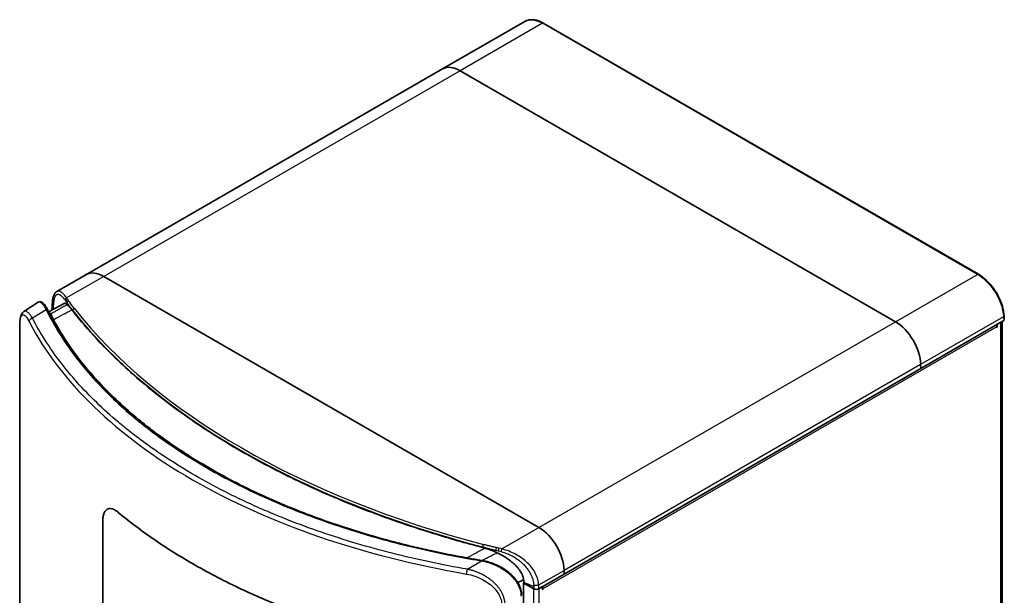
# Model space of a CAD drawing. Header units: millimetres. Extents: x 337 to 2741, y 389 to 1833.
# Tile 4 of 24: x 337 to 889, y 767 to 1090. Entities that reach past the tile are written whole.
import ezdxf

# ---------------------------------------------------------------- set-up
doc = ezdxf.new("R2010")
doc.units = ezdxf.units.MM
doc.header["$LTSCALE"] = 5
doc.layers.add('0_CWD_4', color=7, linetype='Continuous', lineweight=25)
doc.layers.add('0_CWD_Line_035', color=7, linetype='Continuous', lineweight=35)

msp = doc.modelspace()

# ---------------------------------------------------------------- linework, layer by layer
at = {"layer": '0_CWD_4'}
for p, q in [((630.05, 1087.68), (584.02, 1061.11)), ((874, 946.84), (630.05, 1087.68)), ((584.02, 1061.11), (384.15, 945.72)), ((384.15, 945.72), (363.35, 933.71)), ((827.98, 920.27), (874, 946.84)), ((364.61, 931.92), (364.02, 932.76)), ((351.88, 927.05), (344.18, 922.29)), ((355.39, 921.65), (355.28, 921.86)), ((355.78, 925.45), (355.78, 925.45)), ((366.75, 926.68), (366.75, 926.44)), ((366.75, 926.44), (366.75, 926.37)), ((888.55, 923.09), (842.07, 896.24)), ((888.55, 923.09), (888.66, 921.01)), ((337.07, 917.36), (337.07, 549.2)), ((342.79, 919.51), (342.79, 919.51)), ((344.95, 920.84), (344.94, 920.84)), ((628.11, 804.87), (827.98, 920.27)), ((884.84, 917.41), (630.28, 770.44)), ((887.1, 554.32), (887.1, 920.11)), ((842.07, 896.24), (642.21, 780.85)), ((383.78, 808.73), (383.63, 808.65)), ((607.31, 792.86), (628.11, 804.87)), ((596.56, 793.69), (596.56, 794)), ((605.65, 793.25), (604.2, 793.59)), ((588.13, 781.45), (595.83, 786.21)), ((615.71, 787.3), (615.71, 787.3)), ((616.84, 786.47), (616.84, 786.47)), ((627.97, 772.65), (642.2, 780.85)), ((616.84, 774.26), (616.84, 774.26)), ((620.6, 773.18), (620.59, 773.18)), ((625.19, 404.73), (625.19, 770.52)), ((625.19, 770.53), (625.19, 770.52)), ((628.01, 770.53), (628.01, 770.53)), ((628.01, 770.52), (628.01, 404.73)), ((630.14, 770.52), (630.28, 770.44))]:
    msp.add_line(p, q, dxfattribs=at)
for centre, major_axis, ratio, start_param, end_param in [((630.05, 1086.87), (0.5, 0.866), 0.57735, 0.000506, 0.785408), ((874, 946.02), (0.5, 0.866), 0.57735, 0.000136, 0.785407), ((364.02, 931.95), (-0.817, -0.576), 0.756324, 4.222813, 5.970142), ((364.61, 931.11), (-0.817, -0.576), 0.756324, 4.222812, 5.94384), ((367.66, 926.92), (-0.786, -0.618), 0.743566, 4.183644, 5.75444), ((787.36, 1037.66), (-460.87, 0), 0.57735, 0.425872, 1.144925), ((357.6, 903.75), (-4.64, 21.73), 0.185714, 5.932702, 5.971518), ((355.86, 922.87), (-0.888, -0.46), 0.809558, 0.133934, 1.168488), ((356.1, 922.42), (-0.881, -0.473), 0.783051, 0.133313, 1.137727), ((787.36, 1036.85), (-461.87, 0), 0.57735, 0.425872, 1.144925), ((339.02, 917.62), (-2, 0), 0.57735, 0.000006, 0.233453), ((691.57, 980.41), (-364.37, 0), 0.57735, 0.289562, 0.785398), ((356.21, 922.22), (-0.881, -0.473), 0.783051, 0.140781, 1.137241), ((691.57, 980.41), (-364.37, 0), 0.57735, 0.785398, 1.28116), ((596.97, 794.53), (0.253, 0.967), 0.337307, 0.660222, 2.231019), ((604.2, 792.78), (-0.229, -0.974), 0.307638, 3.793596, 5.514086), ((587.44, 788.71), (-0.179, -0.984), 0.23738, 0.573202, 0.604512), ((587.79, 788.65), (-0.179, -0.984), 0.23738, 0.574759, 0.600764), ((588.09, 786.73), (0.174, 0.985), 0.23928, 6.282984, 6.959005), ((602.01, 754.71), (-14.84, -34.85), 0.51028, 2.289167, 2.309622)]:
    msp.add_ellipse(centre, major_axis=major_axis, ratio=ratio, start_param=start_param, end_param=end_param, dxfattribs=at)
for points, knots in [([(620.21, 1088.75), (620.61, 1088.98), (621.03, 1089.16), (621.47, 1089.3), (622.27, 1089.56), (623.14, 1089.66), (624.07, 1089.63), (624.99, 1089.59), (625.97, 1089.4), (626.97, 1089.08), (627.98, 1088.75), (629.01, 1088.28), (630.05, 1087.68)], [0.4918963, 0.4918963, 0.4918963, 0.4918963, 0.5714286, 0.5714286, 0.5714286, 0.7142857, 0.7142857, 0.7142857, 0.8571429, 0.8571429, 0.8571429, 1, 1, 1, 1]), ([(874, 946.84), (875.04, 946.24), (876.08, 945.51), (877.1, 944.67), (878.12, 943.82), (879.12, 942.87), (880.07, 941.82), (881.02, 940.78), (881.93, 939.64), (882.77, 938.45), (883.61, 937.25), (884.38, 935.99), (885.07, 934.7), (885.75, 933.41), (886.35, 932.09), (886.85, 930.76), (887.34, 929.44), (887.74, 928.12), (888.03, 926.83), (888.31, 925.54), (888.49, 924.28), (888.55, 923.09)], [0, 0, 0, 0, 0.1428571, 0.1428571, 0.1428571, 0.2857143, 0.2857143, 0.2857143, 0.4285714, 0.4285714, 0.4285714, 0.5714286, 0.5714286, 0.5714286, 0.7142857, 0.7142857, 0.7142857, 0.8571429, 0.8571429, 0.8571429, 1, 1, 1, 1]), ([(362.45, 932.51), (361.95, 933.19), (361.48, 933.74), (361.05, 934.17), (360.93, 934.29), (360.81, 934.4), (360.7, 934.5), (360.36, 934.81), (360.05, 935.04), (359.74, 935.21), (359.58, 935.3), (359.42, 935.38), (359.26, 935.44), (359.03, 935.52), (358.81, 935.57), (358.6, 935.58), (358.38, 935.59), (358.16, 935.56), (357.97, 935.49), (357.84, 935.44), (357.73, 935.38), (357.61, 935.3), (357.37, 935.14), (357.16, 934.9), (356.98, 934.61), (356.93, 934.54), (356.88, 934.46), (356.84, 934.38), (356.73, 934.17), (356.62, 933.94), (356.53, 933.68), (356.45, 933.46), (356.38, 933.22), (356.31, 932.97), (356.3, 932.92), (356.29, 932.87), (356.28, 932.83), (356.13, 932.2), (356.01, 931.48), (355.94, 930.72), (355.93, 930.7), (355.93, 930.67), (355.93, 930.64), (355.89, 930.25), (355.86, 929.86), (355.85, 929.46), (355.83, 929), (355.82, 928.54), (355.82, 928.08)], [0, 0, 0, 0, 0.112339, 0.112339, 0.112339, 0.142857, 0.142857, 0.142857, 0.235194, 0.235194, 0.235194, 0.285714, 0.285714, 0.285714, 0.355902, 0.355902, 0.355902, 0.428571, 0.428571, 0.428571, 0.473774, 0.473774, 0.473774, 0.571429, 0.571429, 0.571429, 0.595919, 0.595919, 0.595919, 0.659793, 0.659793, 0.659793, 0.714286, 0.714286, 0.714286, 0.723793, 0.723793, 0.723793, 0.852721, 0.852721, 0.852721, 0.857143, 0.857143, 0.857143, 0.923425, 0.923425, 0.923425, 1, 1, 1, 1]), ([(363.35, 933.71), (363.36, 933.7), (363.36, 933.7), (363.36, 933.7), (363.35, 933.71), (363.3, 933.77), (363.22, 933.87), (363.12, 934.01), (362.96, 934.22), (362.7, 934.54), (362.48, 934.81), (362.19, 935.16), (361.84, 935.53), (361.77, 935.6), (361.7, 935.68), (361.63, 935.75), (361.23, 936.15), (360.78, 936.55), (360.44, 936.79), (360.4, 936.83), (360.36, 936.86), (360.32, 936.88), (359.98, 937.12), (359.82, 937.2), (359.63, 937.28), (359.5, 937.34), (359.36, 937.39), (359.21, 937.43), (359.13, 937.45), (359.06, 937.47), (358.98, 937.48), (358.74, 937.51), (358.48, 937.5), (358.26, 937.44), (358.2, 937.43), (358.15, 937.41), (358.09, 937.39), (358.01, 937.36), (357.94, 937.32), (357.86, 937.28)], [0, 0, 0, 0, 0.0192308, 0.0192308, 0.0192308, 0.0769231, 0.0769231, 0.0769231, 0.1538462, 0.1538462, 0.1538462, 0.2183929, 0.2183929, 0.2183929, 0.2307692, 0.2307692, 0.2307692, 0.2985904, 0.2985904, 0.2985904, 0.3076923, 0.3076923, 0.3076923, 0.3846154, 0.3846154, 0.3846154, 0.4357468, 0.4357468, 0.4357468, 0.4615385, 0.4615385, 0.4615385, 0.5384615, 0.5384615, 0.5384615, 0.5573962, 0.5573962, 0.5573962, 0.5869383, 0.5869383, 0.5869383, 0.5869383]), ([(363.35, 933.71), (363.23, 933.68), (362.97, 933.57), (362.61, 933.25), (362.42, 932.85), (362.42, 932.61), (362.45, 932.51)], [0.001951, 0.001951, 0.001951, 0.001951, 0.2500296, 0.5000586, 0.7500877, 1, 1, 1, 1]), ([(347.46, 931.23), (347.53, 931.27), (347.59, 931.3), (347.65, 931.32), (347.65, 931.32), (347.65, 931.32), (347.66, 931.33), (347.93, 931.43), (348.23, 931.41), (348.55, 931.27), (348.55, 931.27), (348.55, 931.27), (348.55, 931.27), (348.71, 931.19), (348.87, 931.09), (349.04, 930.97), (349.21, 930.84), (349.39, 930.68), (349.57, 930.5), (349.57, 930.5), (349.57, 930.49), (349.57, 930.49), (349.93, 930.12), (350.3, 929.65), (350.69, 929.07), (351.07, 928.5), (351.47, 927.83), (351.88, 927.05)], [0.4703924, 0.4703924, 0.4703924, 0.4703924, 0.4991688, 0.4991688, 0.4991688, 0.5, 0.5, 0.5, 0.6246419, 0.6246419, 0.6246419, 0.625, 0.625, 0.625, 0.6875, 0.6875, 0.6875, 0.7493944, 0.7493944, 0.7493944, 0.7499999, 0.7499999, 0.7499999, 0.8749999, 0.8749999, 0.8749999, 0.9997602, 0.9997602, 0.9997602, 0.9997602]), ([(359.78, 927.65), (359.19, 927.32), (358, 926.67), (356.21, 925.69), (355.02, 925.03), (354.42, 924.7)], [0, 0, 0, 0, 0.3333333, 0.6666667, 0.9999956, 0.9999956, 0.9999956, 0.9999956]), ([(355.24, 928.93), (355.24, 928.93), (355.24, 928.93), (355.24, 928.93), (355.24, 928.85), (355.25, 928.77), (355.28, 928.68), (355.31, 928.61), (355.34, 928.54), (355.39, 928.47), (355.39, 928.47), (355.4, 928.46), (355.4, 928.45), (355.45, 928.38), (355.52, 928.31), (355.59, 928.25), (355.66, 928.19), (355.74, 928.13), (355.82, 928.08)], [0.4999309, 0.4999309, 0.4999309, 0.4999309, 0.5, 0.5, 0.5, 0.633223, 0.633223, 0.633223, 0.75, 0.75, 0.75, 0.7617901, 0.7617901, 0.7617901, 0.8836101, 0.8836101, 0.8836101, 1, 1, 1, 1]), ([(355.82, 927.45), (355.82, 927.45), (355.82, 927.47), (355.82, 927.52), (355.82, 927.64), (355.82, 927.83), (355.82, 927.99), (355.82, 928.08)], [0, 0, 0, 0, 0.014399, 0.11296, 0.21152, 0.605762, 1, 1, 1, 1]), ([(363.73, 929.83), (363.31, 929.6), (362, 928.87), (360.68, 928.15), (359.78, 927.65)], [0.5107095, 0.5107095, 0.5107095, 0.5107095, 0.6666667, 1, 1, 1, 1]), ([(363.7, 930.77), (363.64, 930.85), (363.51, 931.02), (363.31, 931.32), (363.18, 931.5), (363.11, 931.59)], [0, 0, 0, 0, 0.3333333, 0.6666667, 0.9999998, 0.9999998, 0.9999998, 0.9999998]), ([(363.7, 930.77), (363.76, 930.69), (363.82, 930.6), (363.88, 930.52), (364.02, 930.33), (364.16, 930.14), (364.3, 929.95), (364.34, 929.88), (364.39, 929.82), (364.43, 929.75), (364.56, 929.58), (364.69, 929.4), (364.83, 929.22), (364.94, 929.06), (365.06, 928.9), (365.18, 928.74), (365.37, 928.48), (365.57, 928.22), (365.77, 927.95), (365.83, 927.87), (365.89, 927.8), (365.95, 927.72), (366.21, 927.38), (366.47, 927.03), (366.75, 926.68)], [0, 0, 0, 0, 0.0607971, 0.0607971, 0.0607971, 0.2029131, 0.2029131, 0.2029131, 0.25, 0.25, 0.25, 0.3818695, 0.3818695, 0.3818695, 0.5, 0.5, 0.5, 0.693979, 0.693979, 0.693979, 0.75, 0.75, 0.75, 0.9999999, 0.9999999, 0.9999999, 0.9999999]), ([(367.66, 927.74), (367.39, 928.08), (367.12, 928.43), (366.86, 928.78), (366.61, 929.13), (366.35, 929.47), (366.1, 929.82), (365.85, 930.17), (365.6, 930.52), (365.36, 930.87), (365.11, 931.22), (364.86, 931.57), (364.61, 931.92)], [0.0000023, 0.0000023, 0.0000023, 0.0000023, 0.25, 0.25, 0.25, 0.5, 0.5, 0.5, 0.75, 0.75, 0.75, 1, 1, 1, 1]), ([(337.07, 917.36), (337.07, 918.34), (337.11, 919.22), (337.18, 920.03), (337.24, 920.84), (337.35, 921.57), (337.49, 922.18), (337.64, 922.79), (337.82, 923.28), (338.04, 923.63), (338.26, 923.97), (338.52, 924.17), (338.82, 924.22), (339.11, 924.27), (339.44, 924.16), (339.81, 923.89), (340.17, 923.62), (340.57, 923.19), (341, 922.6), (341.42, 922.01), (341.87, 921.26), (342.36, 920.33)], [0, 0, 0, 0, 0.142857, 0.142857, 0.142857, 0.285714, 0.285714, 0.285714, 0.428571, 0.428571, 0.428571, 0.571429, 0.571429, 0.571429, 0.714286, 0.714286, 0.714286, 0.857143, 0.857143, 0.857143, 1, 1, 1, 1]), ([(344.18, 922.29), (343.74, 923.03), (343.31, 923.66), (342.89, 924.2), (342.47, 924.74), (342.07, 925.18), (341.67, 925.52), (341.48, 925.69), (341.28, 925.83), (341.09, 925.94), (340.91, 926.05), (340.72, 926.14), (340.55, 926.2), (340.55, 926.2), (340.55, 926.2), (340.54, 926.2), (340.37, 926.25), (340.2, 926.28), (340.03, 926.28), (339.87, 926.28), (339.71, 926.24), (339.56, 926.18), (339.56, 926.18), (339.56, 926.18), (339.56, 926.18), (339.49, 926.15), (339.42, 926.11), (339.35, 926.07)], [0, 0, 0, 0, 0.1250001, 0.1250001, 0.1250001, 0.25, 0.25, 0.25, 0.3125, 0.3125, 0.3125, 0.3744452, 0.3744452, 0.3744452, 0.375, 0.375, 0.375, 0.4375, 0.4375, 0.4375, 0.499616, 0.499616, 0.499616, 0.5, 0.5, 0.5, 0.528332, 0.528332, 0.528332, 0.528332]), ([(342.36, 920.34), (342.36, 920.52), (342.4, 920.74), (342.48, 920.94), (342.48, 920.95), (342.48, 920.96), (342.49, 920.97), (342.57, 921.18), (342.71, 921.39), (342.88, 921.57), (343.06, 921.75), (343.27, 921.91), (343.5, 922.04), (343.73, 922.16), (343.96, 922.24), (344.18, 922.29)], [0.0047588, 0.0047588, 0.0047588, 0.0047588, 0.2415842, 0.2415842, 0.2415842, 0.25, 0.25, 0.25, 0.5, 0.5, 0.5, 0.75, 0.75, 0.75, 1, 1, 1, 1]), ([(588.13, 781.45), (573.64, 783.95), (545.5, 789.94), (512.36, 799.79), (491.82, 807.36), (482.54, 811.09), (476.4, 813.63), (459.84, 820.84), (434.66, 833.7), (412.41, 848.22), (399.96, 857.74), (395.56, 861.27), (389.09, 866.65), (375.94, 878.53), (358.85, 897.69), (348.5, 913.93), (344.18, 922.29)], [0, 0, 0, 0, 0.125, 0.25, 0.3125, 0.328125, 0.34375, 0.375, 0.5, 0.625, 0.65625, 0.671875, 0.6875, 0.75, 0.875, 1, 1, 1, 1]), ([(352.82, 926.68), (352.8, 926.72), (352.78, 926.76), (352.75, 926.79), (352.66, 926.9), (352.54, 926.98), (352.39, 927.03), (352.24, 927.08), (352.05, 927.08), (351.89, 927.05)], [0.2265387, 0.2265387, 0.2265387, 0.2265387, 0.3333333, 0.3333333, 0.3333333, 0.6666667, 0.6666667, 0.6666667, 0.9982639, 0.9982639, 0.9982639, 0.9982639]), ([(354.42, 924.7), (354.3, 924.66), (354.16, 924.64), (354.03, 924.66), (353.95, 924.67), (353.87, 924.68), (353.8, 924.71)], [0, 0, 0, 0, 0.25, 0.25, 0.25, 0.3894768, 0.3894768, 0.3894768, 0.3894768]), ([(354.62, 924.46), (354.51, 924.42), (354.25, 924.39), (353.99, 924.48), (353.89, 924.54)], [0, 0, 0, 0, 0.25, 0.4760926, 0.4760926, 0.4760926, 0.4760926]), ([(354.16, 922.57), (354.28, 922.6), (354.4, 922.61), (354.51, 922.59), (354.62, 922.58), (354.72, 922.55), (354.81, 922.51), (354.89, 922.46), (354.97, 922.39), (355.03, 922.32)], [0, 0, 0, 0, 0.333333, 0.333333, 0.333333, 0.666667, 0.666667, 0.666667, 1, 1, 1, 1]), ([(354.53, 921.89), (356.66, 917.93), (360.17, 912.06), (365.46, 904.36), (371.17, 896.75), (379.02, 887.48), (389.5, 876.78), (401.05, 866.49), (413.67, 856.6), (425.06, 848.71), (434.74, 842.6), (449.73, 833.69), (468.35, 824.19), (491.17, 814.5), (509.05, 807.83), (523.04, 803.27), (532.62, 800.42), (539.04, 798.58), (550.36, 795.52), (566.78, 791.61), (580.14, 788.94), (586.9, 787.73)], [0, 0, 0, 0, 0.0625, 0.09375, 0.125, 0.1875, 0.25, 0.3125, 0.375, 0.4375, 0.46875, 0.5, 0.625, 0.6875, 0.75, 0.8125, 0.828125, 0.84375, 0.875, 0.9375, 1, 1, 1, 1]), ([(355.86, 922.03), (355.62, 922.53), (355.33, 923.22), (354.95, 923.99), (354.74, 924.31), (354.62, 924.46)], [0.000018, 0.000018, 0.000018, 0.000018, 0.4999947, 0.7499924, 1, 1, 1, 1]), ([(888.84, 923.53), (888.84, 923.52), (888.84, 923.52), (888.84, 923.51), (888.84, 923.44), (888.82, 923.36), (888.77, 923.29), (888.72, 923.22), (888.64, 923.15), (888.55, 923.09)], [0.4805911, 0.4805911, 0.4805911, 0.4805911, 0.5, 0.5, 0.5, 0.75, 0.75, 0.75, 0.9997107, 0.9997107, 0.9997107, 0.9997107]), ([(356.17, 921.39), (356.16, 921.42), (356.15, 921.44), (356.14, 921.46), (356.13, 921.48), (356.11, 921.5), (356.1, 921.52), (356.09, 921.55), (356.08, 921.57), (356.07, 921.59)], [0.0191278, 0.0191278, 0.0191278, 0.0191278, 0.3333333, 0.3333333, 0.3333333, 0.6666667, 0.6666667, 0.6666667, 1, 1, 1, 1]), ([(587.43, 787.88), (580.64, 789.11), (573.93, 790.46), (567.29, 791.93), (563.96, 792.66), (560.66, 793.42), (557.38, 794.21), (554.1, 795), (550.84, 795.82), (547.61, 796.66), (541.15, 798.35), (534.78, 800.14), (528.5, 802.05), (522.23, 803.96), (516.05, 805.97), (509.97, 808.1), (506.93, 809.16), (503.92, 810.25), (500.94, 811.36), (497.97, 812.48), (495.02, 813.61), (492.11, 814.78), (486.28, 817.1), (480.58, 819.52), (475.01, 822.04), (469.44, 824.56), (463.99, 827.18), (458.68, 829.9), (453.36, 832.62), (448.18, 835.43), (443.16, 838.33), (433.13, 844.12), (423.73, 850.24), (414.99, 856.68), (412.81, 858.29), (410.66, 859.91), (408.56, 861.56), (406.46, 863.21), (404.4, 864.88), (402.39, 866.56), (398.36, 869.92), (394.52, 873.36), (390.85, 876.86), (387.19, 880.35), (383.71, 883.91), (380.43, 887.53), (377.14, 891.14), (374.05, 894.82), (371.15, 898.54), (368.25, 902.26), (365.55, 906.03), (363.05, 909.84), (360.56, 913.65), (358.26, 917.5), (356.18, 921.38)], [0.0000086, 0.0000086, 0.0000086, 0.0000086, 0.0625, 0.0625, 0.0625, 0.09375, 0.09375, 0.09375, 0.125, 0.125, 0.125, 0.1875, 0.1875, 0.1875, 0.25, 0.25, 0.25, 0.28125, 0.28125, 0.28125, 0.3125, 0.3125, 0.3125, 0.375, 0.375, 0.375, 0.4375, 0.4375, 0.4375, 0.5, 0.5, 0.5, 0.625, 0.625, 0.625, 0.65625, 0.65625, 0.65625, 0.6875, 0.6875, 0.6875, 0.75, 0.75, 0.75, 0.8125, 0.8125, 0.8125, 0.875, 0.875, 0.875, 0.9375, 0.9375, 0.9375, 1, 1, 1, 1]), ([(604.2, 793.59), (603.59, 793.74), (602.98, 793.88), (602.38, 794.02), (601.78, 794.16), (601.17, 794.31), (600.57, 794.45), (599.96, 794.6), (599.36, 794.74), (598.76, 794.89), (598.16, 795.04), (597.56, 795.19), (596.97, 795.35)], [0, 0, 0, 0, 0.2499999, 0.2499999, 0.2499999, 0.4999999, 0.4999999, 0.4999999, 0.75, 0.75, 0.75, 0.9999984, 0.9999984, 0.9999984, 0.9999984]), ([(596.56, 794), (597.16, 793.85), (597.76, 793.69), (598.37, 793.53), (598.51, 793.5), (598.64, 793.46), (598.78, 793.42), (599.25, 793.3), (599.72, 793.18), (600.19, 793.06), (600.48, 792.98), (600.77, 792.9), (601.06, 792.83), (601.37, 792.75), (601.69, 792.67), (602, 792.59), (602.12, 792.56), (602.24, 792.53), (602.36, 792.5), (602.71, 792.41), (603.05, 792.32), (603.4, 792.23), (603.54, 792.2), (603.68, 792.16), (603.82, 792.13)], [0.0000029, 0.0000029, 0.0000029, 0.0000029, 0.25, 0.25, 0.25, 0.3068883, 0.3068883, 0.3068883, 0.5000001, 0.5000001, 0.5000001, 0.6198837, 0.6198837, 0.6198837, 0.7500001, 0.7500001, 0.7500001, 0.7994512, 0.7994512, 0.7994512, 0.941873, 0.941873, 0.941873, 1, 1, 1, 1]), ([(600.51, 788.65), (601.46, 789.12), (602.85, 789.81), (604.25, 790.5), (604.7, 790.72)], [0, 0, 0, 0, 0.3333333, 0.4916504, 0.4916504, 0.4916504, 0.4916504]), ([(605.65, 793.25), (605.6, 793.18), (605.55, 793.09), (605.5, 792.97), (605.45, 792.85), (605.4, 792.7), (605.36, 792.55), (605.33, 792.4), (605.3, 792.24), (605.29, 792.11), (605.27, 791.97), (605.27, 791.86), (605.28, 791.77)], [0, 0, 0, 0, 0.25, 0.25, 0.25, 0.5, 0.5, 0.5, 0.75, 0.75, 0.75, 1, 1, 1, 1]), ([(606.93, 791.36), (608.11, 791.04), (609.28, 790.66), (610.39, 790.21), (610.66, 790.1), (610.92, 789.99), (611.18, 789.88), (612.08, 789.48), (612.92, 789.05), (613.73, 788.57), (614.12, 788.34), (614.5, 788.11), (614.89, 787.86), (615.53, 787.44), (616.18, 786.98), (616.81, 786.5), (617.34, 786.09), (617.86, 785.66), (618.35, 785.23), (618.77, 784.85), (619.17, 784.46), (619.56, 784.07), (620.16, 783.46), (620.7, 782.85), (621.2, 782.22), (621.42, 781.94), (621.63, 781.67), (621.83, 781.39), (622.17, 780.92), (622.49, 780.44), (622.78, 779.96), (622.96, 779.66), (623.13, 779.36), (623.29, 779.06), (623.39, 778.87), (623.48, 778.69), (623.57, 778.51), (624.03, 777.57), (624.4, 776.62), (624.65, 775.7), (624.67, 775.65), (624.68, 775.6), (624.69, 775.55), (624.83, 775.04), (624.93, 774.54), (625.01, 774.06), (625.08, 773.55), (625.13, 773.06), (625.14, 772.58)], [0, 0, 0, 0, 0.1147846, 0.1147846, 0.1147846, 0.1428571, 0.1428571, 0.1428571, 0.2398419, 0.2398419, 0.2398419, 0.2857143, 0.2857143, 0.2857143, 0.3633505, 0.3633505, 0.3633505, 0.4285714, 0.4285714, 0.4285714, 0.4847319, 0.4847319, 0.4847319, 0.5714286, 0.5714286, 0.5714286, 0.6098262, 0.6098262, 0.6098262, 0.6744562, 0.6744562, 0.6744562, 0.7142857, 0.7142857, 0.7142857, 0.7379505, 0.7379505, 0.7379505, 0.8571429, 0.8571429, 0.8571429, 0.8633587, 0.8633587, 0.8633587, 0.9300919, 0.9300919, 0.9300919, 0.9999999, 0.9999999, 0.9999999, 0.9999999]), ([(627.97, 772.65), (627.94, 773.62), (627.79, 774.62), (627.5, 775.69), (627.22, 776.75), (626.79, 777.87), (626.24, 778.96), (625.7, 780.04), (625.04, 781.09), (624.29, 782.08), (623.54, 783.07), (622.71, 784.01), (621.74, 784.95), (620.78, 785.88), (619.69, 786.8), (618.57, 787.61), (617.45, 788.42), (616.31, 789.13), (615.12, 789.78), (613.93, 790.43), (612.69, 791.02), (611.39, 791.54), (610.08, 792.06), (608.71, 792.52), (607.31, 792.86)], [0, 0, 0, 0, 0.125, 0.125, 0.125, 0.25, 0.25, 0.25, 0.375, 0.375, 0.375, 0.5, 0.5, 0.5, 0.625, 0.625, 0.625, 0.75, 0.75, 0.75, 0.875, 0.875, 0.875, 1, 1, 1, 1]), ([(586.9, 787.73), (586.95, 787.83), (587.01, 787.89), (587.07, 787.9), (587.08, 787.91), (587.1, 787.91), (587.11, 787.91)], [0, 0, 0, 0, 0.5, 0.5, 0.5, 0.6371431, 0.6371431, 0.6371431, 0.6371431]), ([(587.77, 787.82), (587.73, 787.82), (587.7, 787.83), (587.66, 787.84), (587.62, 787.84), (587.58, 787.85), (587.55, 787.86), (587.51, 787.87), (587.47, 787.87), (587.43, 787.88)], [0.0000419, 0.0000419, 0.0000419, 0.0000419, 0.3333333, 0.3333333, 0.3333333, 0.6666667, 0.6666667, 0.6666667, 1, 1, 1, 1]), ([(595.83, 786.21), (595.87, 786.28), (595.9, 786.34), (595.94, 786.37), (595.96, 786.39), (595.98, 786.4), (596, 786.4)], [0, 0, 0, 0, 0.25, 0.25, 0.25, 0.4258549, 0.4258549, 0.4258549, 0.4258549]), ([(595.83, 786.21), (597.18, 785.97), (598.51, 785.64), (599.83, 785.23), (600.49, 785.03), (601.14, 784.81), (601.79, 784.56), (602.44, 784.31), (603.09, 784.04), (603.73, 783.76), (604.37, 783.47), (605, 783.16), (605.62, 782.83), (606.24, 782.51), (606.84, 782.16), (607.43, 781.8), (608.03, 781.43), (608.61, 781.05), (609.17, 780.65), (609.74, 780.24), (610.29, 779.82), (610.82, 779.38), (611.35, 778.94), (611.86, 778.48), (612.35, 778.01), (612.83, 777.54), (613.3, 777.05), (613.73, 776.55), (614.17, 776.04), (614.59, 775.52), (614.97, 774.99), (615.16, 774.72), (615.34, 774.45), (615.52, 774.18), (615.69, 773.91), (615.86, 773.64), (616.02, 773.36), (616.34, 772.81), (616.62, 772.24), (616.87, 771.67), (616.99, 771.38), (617.11, 771.09), (617.21, 770.8), (617.31, 770.51), (617.41, 770.22), (617.49, 769.92), (617.83, 768.76), (618, 767.6), (618, 766.43)], [0, 0, 0, 0, 0.1250001, 0.1250001, 0.1250001, 0.1875001, 0.1875001, 0.1875001, 0.2500001, 0.2500001, 0.2500001, 0.3125, 0.3125, 0.3125, 0.375, 0.375, 0.375, 0.4375, 0.4375, 0.4375, 0.5, 0.5, 0.5, 0.5625, 0.5625, 0.5625, 0.625, 0.625, 0.625, 0.6875, 0.6875, 0.6875, 0.71875, 0.71875, 0.71875, 0.75, 0.75, 0.75, 0.8125, 0.8125, 0.8125, 0.84375, 0.84375, 0.84375, 0.875, 0.875, 0.875, 1, 1, 1, 1]), ([(595.97, 786.4), (596.23, 786.53), (597.12, 786.97), (598.63, 787.72), (599.88, 788.34), (600.51, 788.65)], [0.193491, 0.193491, 0.193491, 0.193491, 0.3333333, 0.6666667, 1, 1, 1, 1]), ([(587.54, 778.79), (587.55, 778.99), (587.58, 779.2), (587.62, 779.44), (587.65, 779.67), (587.68, 779.93), (587.73, 780.17), (587.73, 780.18), (587.73, 780.19), (587.74, 780.2), (587.78, 780.43), (587.84, 780.66), (587.91, 780.87), (587.98, 781.09), (588.05, 781.3), (588.13, 781.45)], [0.0040624, 0.0040624, 0.0040624, 0.0040624, 0.25, 0.25, 0.25, 0.5, 0.5, 0.5, 0.5075239, 0.5075239, 0.5075239, 0.75, 0.75, 0.75, 1, 1, 1, 1]), ([(587.54, 778.78), (589.15, 778.48), (590.67, 778.09), (592.15, 777.58), (593.64, 777.07), (595.08, 776.44), (596.43, 775.73), (597.79, 775.01), (599.05, 774.2), (600.2, 773.32), (601.35, 772.44), (602.39, 771.5), (603.28, 770.5), (604.18, 769.51), (604.94, 768.48), (605.54, 767.43), (606.13, 766.38), (606.57, 765.32), (606.86, 764.3), (607.15, 763.28), (607.29, 762.31), (607.27, 761.36)], [0, 0, 0, 0, 0.142857, 0.142857, 0.142857, 0.285714, 0.285714, 0.285714, 0.428571, 0.428571, 0.428571, 0.571429, 0.571429, 0.571429, 0.714286, 0.714286, 0.714286, 0.857143, 0.857143, 0.857143, 1, 1, 1, 1]), ([(609.1, 761.64), (609.1, 762.77), (608.94, 763.91), (608.63, 765.05), (608.55, 765.34), (608.46, 765.62), (608.36, 765.91), (608.27, 766.19), (608.16, 766.48), (608.04, 766.76), (607.81, 767.33), (607.55, 767.89), (607.25, 768.43), (607.1, 768.71), (606.95, 768.98), (606.78, 769.25), (606.62, 769.52), (606.45, 769.78), (606.27, 770.05), (605.91, 770.57), (605.52, 771.1), (605.11, 771.6), (604.7, 772.1), (604.26, 772.59), (603.8, 773.07), (603.34, 773.54), (602.87, 773.99), (602.36, 774.44), (601.86, 774.88), (601.34, 775.31), (600.81, 775.72), (600.27, 776.13), (599.72, 776.51), (599.16, 776.89), (598.6, 777.26), (598.02, 777.61), (597.44, 777.94), (596.85, 778.27), (596.26, 778.59), (595.65, 778.89), (595.34, 779.04), (595.03, 779.18), (594.73, 779.32), (594.42, 779.46), (594.11, 779.59), (593.8, 779.72), (593.18, 779.97), (592.56, 780.21), (591.93, 780.42), (591.3, 780.63), (590.67, 780.83), (590.04, 781), (589.41, 781.17), (588.77, 781.32), (588.13, 781.45)], [0, 0, 0, 0, 0.125, 0.125, 0.125, 0.15625, 0.15625, 0.15625, 0.1875, 0.1875, 0.1875, 0.25, 0.25, 0.25, 0.28125, 0.28125, 0.28125, 0.3125, 0.3125, 0.3125, 0.375, 0.375, 0.375, 0.4375, 0.4375, 0.4375, 0.5, 0.5, 0.5, 0.5625, 0.5625, 0.5625, 0.625, 0.625, 0.625, 0.6875, 0.6875, 0.6875, 0.75, 0.75, 0.75, 0.78125, 0.78125, 0.78125, 0.8125, 0.8125, 0.8125, 0.875, 0.875, 0.875, 0.9375, 0.9375, 0.9375, 1, 1, 1, 1]), ([(619.57, 774.19), (619.86, 774.07), (620.14, 773.95), (620.41, 773.84), (620.74, 773.7), (621.06, 773.57), (621.37, 773.45), (621.95, 773.22), (622.51, 773), (623.07, 772.77), (623.63, 772.55), (624.19, 772.32), (624.77, 772.1), (624.9, 772.05), (625.03, 772), (625.16, 771.95)], [0.0000001, 0.0000001, 0.0000001, 0.0000001, 0.1390039, 0.1390039, 0.1390039, 0.3065877, 0.3065877, 0.3065877, 0.6190321, 0.6190321, 0.6190321, 0.9314764, 0.9314764, 0.9314764, 1, 1, 1, 1]), ([(627.97, 772.65), (627.89, 772.6), (627.79, 772.56), (627.69, 772.51), (627.58, 772.47), (627.47, 772.44), (627.35, 772.4), (627.34, 772.4), (627.34, 772.4), (627.33, 772.4), (627.22, 772.37), (627.09, 772.34), (626.97, 772.32), (626.83, 772.3), (626.69, 772.29), (626.55, 772.29), (626.41, 772.28), (626.28, 772.29), (626.15, 772.3), (626.03, 772.31), (625.92, 772.33), (625.8, 772.35), (625.79, 772.35), (625.78, 772.36), (625.76, 772.36), (625.65, 772.38), (625.53, 772.42), (625.43, 772.46), (625.32, 772.49), (625.23, 772.54), (625.14, 772.58)], [0, 0, 0, 0, 0.1224476, 0.1224476, 0.1224476, 0.2451963, 0.2451963, 0.2451963, 0.25, 0.25, 0.25, 0.3694443, 0.3694443, 0.3694443, 0.5, 0.5, 0.5, 0.6318389, 0.6318389, 0.6318389, 0.75, 0.75, 0.75, 0.7633974, 0.7633974, 0.7633974, 0.8850372, 0.8850372, 0.8850372, 0.9999187, 0.9999187, 0.9999187, 0.9999187]), ([(625.16, 771.95), (625.16, 771.93), (625.16, 771.9), (625.16, 771.88), (625.16, 771.86), (625.17, 771.84), (625.17, 771.81), (625.17, 771.77), (625.17, 771.72), (625.17, 771.68), (625.17, 771.63), (625.17, 771.59), (625.17, 771.54), (625.18, 771.52), (625.18, 771.5), (625.18, 771.47), (625.18, 771.32), (625.18, 771.16), (625.18, 771.01), (625.18, 771), (625.18, 770.98), (625.18, 770.97), (625.18, 770.81), (625.18, 770.66), (625.19, 770.53)], [0, 0, 0, 0, 0.0459354, 0.0459354, 0.0459354, 0.0941462, 0.0941462, 0.0941462, 0.1903203, 0.1903203, 0.1903203, 0.2840287, 0.2840287, 0.2840287, 0.3333333, 0.3333333, 0.3333333, 0.6352273, 0.6352273, 0.6352273, 0.6666667, 0.6666667, 0.6666667, 0.9999313, 0.9999313, 0.9999313, 0.9999313]), ([(628.01, 770.52), (628.01, 770.77), (628.01, 771.01), (628.01, 771.24), (628, 771.48), (627.99, 771.72), (627.99, 771.95), (627.98, 772.19), (627.98, 772.42), (627.97, 772.65)], [0.0000179, 0.0000179, 0.0000179, 0.0000179, 0.3333333, 0.3333333, 0.3333333, 0.6666667, 0.6666667, 0.6666667, 1, 1, 1, 1])]:
    msp.add_open_spline(points, degree=3, knots=knots, dxfattribs=at)
for points in [[(364.02, 932.76), (363.8, 933.08), (363.58, 933.39), (363.35, 933.71)], [(355.81, 927.25), (355.81, 927.32), (355.81, 927.39), (355.82, 927.45)], [(355.82, 927.45), (355.87, 927.41), (355.91, 927.37), (355.96, 927.34)], [(362.45, 932.51), (362.67, 932.21), (362.89, 931.9), (363.11, 931.59)], [(351.88, 927.05), (352.62, 925.55), (353.37, 924.06), (354.16, 922.57)], [(354.42, 924.7), (354.05, 925.09), (353.72, 925.36), (353.4, 925.51)], [(354.16, 922.57), (354.28, 922.35), (354.41, 922.12), (354.53, 921.89)], [(354.35, 923.63), (354.57, 923.21), (354.79, 922.77), (355.03, 922.32)], [(354.53, 921.89), (354.84, 921.96), (355.21, 921.89), (355.39, 921.66)], [(355.28, 921.86), (355.19, 922.01), (355.11, 922.16), (355.03, 922.32)], [(356.07, 921.59), (355.99, 921.74), (355.92, 921.89), (355.86, 922.03)], [(356.07, 921.59), (359.46, 923.39), (362.86, 925.18), (366.26, 926.98)], [(357.33, 926.3), (357.33, 926.3), (357.33, 926.3), (357.33, 926.3)], [(366.44, 927.07), (366.44, 927.07), (366.44, 927.07), (366.44, 927.07)], [(344.67, 921.36), (344.67, 921.36), (344.67, 921.36), (344.67, 921.36)], [(597.86, 793.31), (594.5, 791.48), (591.14, 789.65), (587.77, 787.82)], [(598.29, 793.55), (598.29, 793.55), (598.29, 793.55), (598.29, 793.55)], [(603.82, 792.13), (604.31, 792.01), (604.79, 791.89), (605.28, 791.77)], [(605.28, 791.77), (605.83, 791.63), (606.38, 791.5), (606.93, 791.36)], [(607.31, 792.86), (606.76, 792.99), (606.2, 793.12), (605.65, 793.25)], [(607.31, 792.86), (607.26, 792.79), (607.15, 792.6), (607, 792.15), (606.92, 791.68), (606.92, 791.45), (606.93, 791.36)], [(606.94, 791.82), (606.94, 791.82), (606.94, 791.82), (606.94, 791.82)], [(586.9, 787.73), (587.29, 787.66), (587.69, 787.59), (588.08, 787.52)], [(588.56, 787.68), (588.3, 787.73), (588.03, 787.77), (587.77, 787.82)], [(588.08, 787.52), (590.65, 787.07), (593.24, 786.63), (595.83, 786.21)], [(588.56, 787.68), (588.56, 787.67), (588.55, 787.67), (588.55, 787.66)], [(589.54, 787.49), (589.21, 787.56), (588.89, 787.62), (588.56, 787.68)], [(595.11, 785.76), (595.11, 785.76), (595.11, 785.76), (595.11, 785.76)], [(592.86, 777.32), (592.86, 777.32), (592.86, 777.32), (592.86, 777.32)]]:
    msp.add_open_spline(points, degree=3, dxfattribs=at)
at = {"layer": '0_CWD_Line_035'}
for p, q in [((574.05, 1062.1), (620.21, 1088.75)), ((874.49, 946.89), (630.55, 1087.73)), ((374.18, 946.7), (574.05, 1062.1)), ((584.02, 1061.11), (827.98, 920.27)), ((827.98, 920.27), (584.02, 1061.11)), ((357.91, 937.31), (374.18, 946.7)), ((384.15, 945.72), (628.11, 804.87)), ((628.11, 804.87), (384.15, 945.72)), ((339.38, 926.09), (347.46, 931.23)), ((353.2, 925.9), (362.29, 930.64)), ((363.92, 931.49), (363.92, 931.49)), ((355.19, 925.12), (355.19, 925.12)), ((356.33, 925.75), (356.33, 925.75)), ((363.81, 925.68), (363.8, 925.68)), ((886.66, 922), (886.66, 922)), ((888.95, 921.43), (888.84, 923.53)), ((337.02, 549.47), (337.02, 917.62)), ((344.63, 921.43), (344.64, 921.43)), ((355.33, 920.42), (355.33, 920.42)), ((355.88, 920.75), (355.88, 920.75)), ((888.66, 921.01), (842.12, 894.14)), ((882.98, 919.87), (882.98, 919.87)), ((884.84, 917.17), (884.84, 917.41)), ((884.98, 917.25), (884.84, 917.33)), ((884.84, 917.17), (884.98, 917.25)), ((884.98, 918.88), (887.1, 920.11)), ((884.98, 917.25), (884.98, 918.88)), ((885.81, 921.51), (885.81, 921.51)), ((887.68, 920.45), (887.68, 555.13)), ((362.5, 909.76), (362.5, 909.76)), ((362.5, 908.71), (362.5, 908.72)), ((842.12, 894.14), (842.07, 896.25)), ((842.07, 896.24), (842.12, 894.14)), ((842.12, 894.14), (642.25, 778.74)), ((384.77, 882.9), (384.77, 882.9)), ((384.77, 882.32), (384.77, 882.32)), ((384.77, 881.66), (384.77, 881.67)), ((385.62, 882.02), (385.62, 882.03)), ((385.62, 881.46), (385.62, 881.46)), ((385.62, 880.8), (385.62, 880.82)), ((384.77, 870.63), (384.77, 870.63)), ((385.62, 869.85), (385.62, 869.85)), ((383.63, 808.65), (383.63, 724.54)), ((642.25, 778.74), (628.01, 770.52)), ((642.2, 780.85), (642.25, 778.74)), ((642.25, 778.74), (642.2, 780.85)), ((619.57, 773.82), (619.53, 773.79)), ((619.53, 408), (619.53, 773.79)), ((619.57, 774.19), (619.57, 773.77)), ((620.58, 773.19), (619.57, 773.77)), ((619.84, 773.25), (620.16, 773.44)), ((620.59, 773.18), (625.19, 770.52)), ((624.55, 776.04), (624.55, 776.04)), ((625.03, 773.88), (625.03, 773.88)), ((619.53, 772.57), (619.53, 770.52)), ((625.18, 771.51), (625.18, 771.51)), ((628.01, 770.52), (630.14, 771.75)), ((630.14, 770.12), (630.14, 771.75)), ((630.28, 770.2), (630.14, 770.28)), ((630.14, 770.12), (630.28, 770.2)), ((630.28, 770.2), (630.28, 770.44))]:
    msp.add_line(p, q, dxfattribs=at)
for centre, major_axis, ratio, start_param, end_param in [((630.05, 1086.87), (0.5, 0.866), 0.57735, 0, 0.000506), ((584.02, 1044.83), (-9.97, 17.27), 0.57735, 5.497787, 6.283185), ((584.02, 1044.83), (-9.97, 17.27), 0.57735, 5.497787, 6.283185), ((384.15, 929.44), (-9.97, 17.27), 0.57735, 5.497787, 6.283185), ((384.15, 929.44), (-9.97, 17.27), 0.57735, 5.497787, 6.283185), ((357.19, 926.88), (-2, 0), 0.57735, 6.188947, 6.239155), ((827.98, 903.98), (-9.97, 17.27), 0.57735, 3.951287, 5.497787), ((827.98, 903.98), (9.97, -17.27), 0.57735, 0.809852, 2.356194), ((883.63, 918.11), (-0.85, 1.47), 0.57735, 3.926991, 4.712347), ((887.95, 921.42), (1, 0), 0.576823, 5.497978, 6.313702), ((628.11, 788.59), (-9.97, 17.27), 0.57735, 3.951493, 5.497787), ((628.11, 788.59), (9.97, -17.27), 0.57735, 0.809899, 2.356194), ((620.59, 771.95), (-0.75, 1.3), 0.57735, 5.497787, 7.068583), ((626.6, 771.34), (-2, 0), 0.57735, 0.785398, 2.354109), ((629.07, 771.14), (0.85, -1.47), 0.57735, 0.785398, 1.275355), ((617.32, 766.85), (1, 0), 0.57735, 0, 0.000547)]:
    msp.add_ellipse(centre, major_axis=major_axis, ratio=ratio, start_param=start_param, end_param=end_param, dxfattribs=at)
for points, knots in [([(620.21, 1088.75), (620.77, 1089.07), (621.38, 1089.32), (622.66, 1089.64), (623.33, 1089.72), (624.71, 1089.72), (625.42, 1089.64), (626.86, 1089.34), (627.59, 1089.11), (629.07, 1088.52), (629.81, 1088.16), (630.55, 1087.73)], [3.9268078, 3.9268078, 3.9268078, 3.9268078, 4.0837666, 4.0837666, 4.2408429, 4.2408429, 4.3979192, 4.3979192, 4.5549956, 4.5549956, 4.7120719, 4.7120719, 4.7120719, 4.7120719]), ([(874.5, 946.89), (875.95, 946.05), (877.4, 944.96), (880.16, 942.4), (881.47, 940.92), (883.84, 937.71), (884.9, 935.98), (886.69, 932.42), (887.41, 930.58), (888.44, 926.98), (888.75, 925.2), (888.84, 923.53)], [4.712688, 4.712688, 4.712688, 4.712688, 5.021845, 5.021845, 5.331002, 5.331002, 5.640159, 5.640159, 5.949317, 5.949317, 6.258474, 6.258474, 6.258474, 6.258474]), ([(355.24, 928.93), (355.25, 930.61), (355.38, 932.11), (355.9, 934.61), (356.3, 935.67), (357.19, 936.78), (357.5, 937.07), (357.85, 937.27)], [0, 0, 0, 0, 0.617703, 0.617703, 1.241265, 1.241265, 1.49177, 1.49177, 1.49177, 1.49177]), ([(347.46, 931.23), (347.88, 931.49), (348.46, 931.57), (349.34, 931.35), (349.68, 931.14), (350.61, 930.36), (351.16, 929.63), (352.09, 928.11), (352.45, 927.43), (352.82, 926.68)], [0, 0, 0, 0, 0.383285, 0.383285, 0.718631, 0.718631, 1.357354, 1.357354, 1.757592, 1.757592, 1.757592, 1.757592]), ([(361.89, 930.43), (361.98, 930.53), (362.08, 930.6), (362.56, 930.7), (363.05, 930.43), (363.7, 929.86)], [1.895604, 1.895604, 1.895604, 1.895604, 2.201534, 2.201534, 3.013434, 3.013434, 3.013434, 3.013434]), ([(363.7, 929.86), (364, 929.6), (364.34, 929.26), (364.9, 928.63), (365.1, 928.4), (365.4, 928.04), (365.51, 927.91), (365.73, 927.63), (365.84, 927.49), (365.95, 927.34)], [0.0000599, 0.0000599, 0.0000599, 0.0000599, 0.3434254, 0.3434254, 0.5115661, 0.5115661, 0.5975119, 0.5975119, 0.6867519, 0.6867519, 0.6867519, 0.6867519]), ([(366.75, 926.37), (366.73, 926.39), (366.69, 926.44), (366.61, 926.54), (366.57, 926.59), (366.47, 926.71), (366.41, 926.79), (366.21, 927.03), (366.08, 927.19), (365.95, 927.34)], [0.00015425, 0.00015425, 0.00015425, 0.00015425, 0.01113714, 0.01113714, 0.0187321, 0.0187321, 0.03363082, 0.03363082, 0.06348585, 0.06348585, 0.06348585, 0.06348585]), ([(337.02, 917.62), (337.02, 919.02), (337.09, 920.27), (337.36, 922.52), (337.57, 923.48), (338.24, 924.99), (338.67, 925.64), (339.35, 926.07)], [0, 0, 0, 0, 0.503644, 0.503644, 1.053911, 1.053911, 1.495741, 1.495741, 1.495741, 1.495741]), ([(366.75, 926.37), (371, 920.95), (375.57, 915.62), (387.69, 902.59), (395.6, 895.01), (412.56, 880.45), (421.61, 873.46), (440.59, 860.18), (450.52, 853.88), (460.76, 847.97)], [86.078108, 86.078108, 86.078108, 86.078108, 88.98779, 88.98779, 93.337297, 93.337297, 97.686804, 97.686804, 102.032188, 102.032188, 102.032188, 102.032188]), ([(422.34, 851.08), (419.65, 852.92), (417.03, 854.78), (414.46, 856.68), (414.45, 856.68), (414.44, 856.69), (414.44, 856.69), (412.25, 858.31), (410.1, 859.94), (407.99, 861.59), (405.91, 863.22), (403.87, 864.87), (401.88, 866.53), (401.85, 866.55), (401.83, 866.58), (401.8, 866.6), (397.81, 869.93), (394, 873.33), (390.37, 876.79), (390.32, 876.84), (390.28, 876.88), (390.23, 876.93), (386.61, 880.38), (383.18, 883.89), (379.92, 887.46), (379.87, 887.52), (379.82, 887.57), (379.76, 887.63), (376.51, 891.21), (373.44, 894.85), (370.56, 898.53), (370.52, 898.58), (370.48, 898.64), (370.44, 898.69), (369.02, 900.52), (367.64, 902.36), (366.31, 904.21), (364.94, 906.12), (363.63, 908.03), (362.36, 909.96), (362.34, 909.99), (362.33, 910.01), (362.31, 910.04), (359.8, 913.87), (357.49, 917.74), (355.39, 921.65)], [0.5882078, 0.5882078, 0.5882078, 0.5882078, 0.624909, 0.624909, 0.624909, 0.625, 0.625, 0.625, 0.65625, 0.65625, 0.65625, 0.6870863, 0.6870863, 0.6870863, 0.6875, 0.6875, 0.6875, 0.7491998, 0.7491998, 0.7491998, 0.75, 0.75, 0.75, 0.811483, 0.811483, 0.811483, 0.8125, 0.8125, 0.8125, 0.8741342, 0.8741342, 0.8741342, 0.875, 0.875, 0.875, 0.9055927, 0.9055927, 0.9055927, 0.9370573, 0.9370573, 0.9370573, 0.9375, 0.9375, 0.9375, 1, 1, 1, 1]), ([(422.34, 851.08), (433.75, 843.27), (446.23, 835.92), (472.87, 822.45), (487.1, 816.27), (516.92, 805.26), (532.6, 800.39), (561.24, 793.04), (574.05, 790.26), (587.07, 787.92)], [0, 0, 0, 0, 5.31976, 5.31976, 10.632274, 10.632274, 15.944421, 15.944421, 20.036315, 20.036315, 20.036315, 20.036315]), ([(460.76, 847.97), (471.01, 842.05), (481.92, 836.31), (504.92, 825.36), (517.03, 820.13), (542.25, 810.35), (555.37, 805.78), (577.95, 798.78), (587.18, 796.14), (596.56, 793.69)], [102.316603, 102.316603, 102.316603, 102.316603, 106.664039, 106.664039, 111.013558, 111.013558, 115.363077, 115.363077, 118.272661, 118.272661, 118.272661, 118.272661]), ([(392.08, 813.53), (391.65, 813.89), (391.21, 814.21), (390.35, 814.75), (389.93, 814.97), (389.25, 815.25), (388.98, 815.34), (387.5, 815.71), (386.62, 815.46), (385.2, 814.62), (384.63, 813.78), (384.05, 812.2), (383.89, 811.58), (383.68, 810.2), (383.63, 809.45), (383.63, 808.65)], [-1.859725, -1.859725, -1.859725, -1.859725, -1.733258, -1.733258, -1.607379, -1.607379, -1.523221, -1.523221, -1.133404, -1.133404, -0.58759, -0.58759, -0.294277, -0.294277, -0.000002, -0.000002, -0.000002, -0.000002]), ([(392.08, 813.53), (397.92, 808.67), (404.08, 803.98), (417.98, 794.25), (425.83, 789.28), (442, 779.94), (450.61, 775.41), (467.46, 767.38), (475.59, 763.83), (484.01, 760.46)], [158.414829, 158.414829, 158.414829, 158.414829, 161.35403, 161.35403, 164.785442, 164.785442, 168.216853, 168.216853, 171.156084, 171.156084, 171.156084, 171.156084]), ([(598.38, 793.15), (598.07, 793.25), (597.77, 793.34), (597.16, 793.52), (596.86, 793.61), (596.56, 793.69)], [-0.1991531, -0.1991531, -0.1991531, -0.1991531, -0.0997653, -0.0997653, -0.0001429, -0.0001429, -0.0001429, -0.0001429]), ([(598.38, 793.15), (598.65, 793.07), (598.92, 793), (599.45, 792.84), (599.72, 792.75), (600.5, 792.49), (601.02, 792.31), (602.58, 791.7), (603.62, 791.25), (604.65, 790.75)], [-0.6837685, -0.6837685, -0.6837685, -0.6837685, -0.5954375, -0.5954375, -0.5104066, -0.5104066, -0.3419307, -0.3419307, -0.0000612, -0.0000612, -0.0000612, -0.0000612]), ([(604.65, 790.75), (607.18, 789.51), (609.11, 788.29), (611.97, 786.34), (613.54, 785.09), (616.77, 781.88), (617.91, 780.15), (619.06, 777.65), (619.37, 776.62), (619.52, 775.55)], [-1.701584, -1.701584, -1.701584, -1.701584, -1.40235, -1.40235, -0.97689, -0.97689, -0.393366, -0.393366, -0.000002, -0.000002, -0.000002, -0.000002]), ([(596, 786.4), (598.73, 785.95), (601.49, 785.14), (606.61, 782.89), (609.04, 781.45), (613.1, 778.15), (614.81, 776.27), (617.12, 772.54), (617.86, 770.67), (618.26, 768.16), (618.32, 767.5), (618.32, 766.85)], [0, 0, 0, 0, 0.847807, 0.847807, 1.676491, 1.676491, 2.450576, 2.450576, 3.110721, 3.110721, 3.342313, 3.342313, 3.342313, 3.342313]), ([(619.52, 775.55), (619.53, 775.4), (619.54, 775.26), (619.55, 775.1), (619.56, 774.95), (619.56, 774.8), (619.57, 774.65), (619.57, 774.5), (619.57, 774.34), (619.57, 774.19)], [0.0000009, 0.0000009, 0.0000009, 0.0000009, 0.3333333, 0.3333333, 0.3333333, 0.6666667, 0.6666667, 0.6666667, 0.9999999, 0.9999999, 0.9999999, 0.9999999])]:
    msp.add_open_spline(points, degree=3, knots=knots, dxfattribs=at)
for points in [[(357.86, 937.28), (357.86, 937.28), (357.86, 937.28), (357.85, 937.27)], [(355.2, 926.94), (355.22, 927.61), (355.24, 928.28), (355.24, 928.93)], [(361.46, 928.58), (361.46, 928.58), (361.46, 928.58), (361.46, 928.58)], [(339.35, 926.07), (339.35, 926.07), (339.35, 926.07), (339.35, 926.07)], [(340.59, 923.13), (340.59, 923.13), (340.59, 923.13), (340.59, 923.13)], [(352.82, 926.68), (353.32, 925.66), (353.83, 924.65), (354.35, 923.63)], [(354.35, 923.63), (354.35, 923.63), (354.35, 923.63), (354.35, 923.63)], [(363.53, 925.53), (363.53, 925.53), (363.53, 925.53), (363.53, 925.53)], [(363.56, 925.55), (363.56, 925.55), (363.56, 925.55), (363.56, 925.55)], [(343.87, 917.48), (343.87, 917.48), (343.87, 917.48), (343.87, 917.48)], [(610.47, 791.89), (610.47, 791.89), (610.47, 791.89), (610.47, 791.89)], [(587.11, 787.92), (587.5, 787.85), (587.88, 787.78), (588.27, 787.71)], [(588.27, 787.71), (590.84, 787.26), (593.42, 786.82), (596, 786.4)], [(596, 786.4), (596, 786.4), (596, 786.4), (596, 786.4)], [(615.7, 787.31), (615.7, 787.31), (615.71, 787.31), (615.71, 787.31)], [(592.76, 777.36), (592.76, 777.36), (592.76, 777.36), (592.76, 777.36)], [(615.8, 773.73), (615.8, 773.73), (615.8, 773.73), (615.8, 773.73)], [(616.24, 773.95), (617.34, 774.51), (618.44, 775.06), (619.52, 775.59)], [(605.14, 768.08), (605.14, 768.08), (605.14, 768.08), (605.14, 768.08)]]:
    msp.add_open_spline(points, degree=3, dxfattribs=at)

doc.saveas('drawing.dxf')
